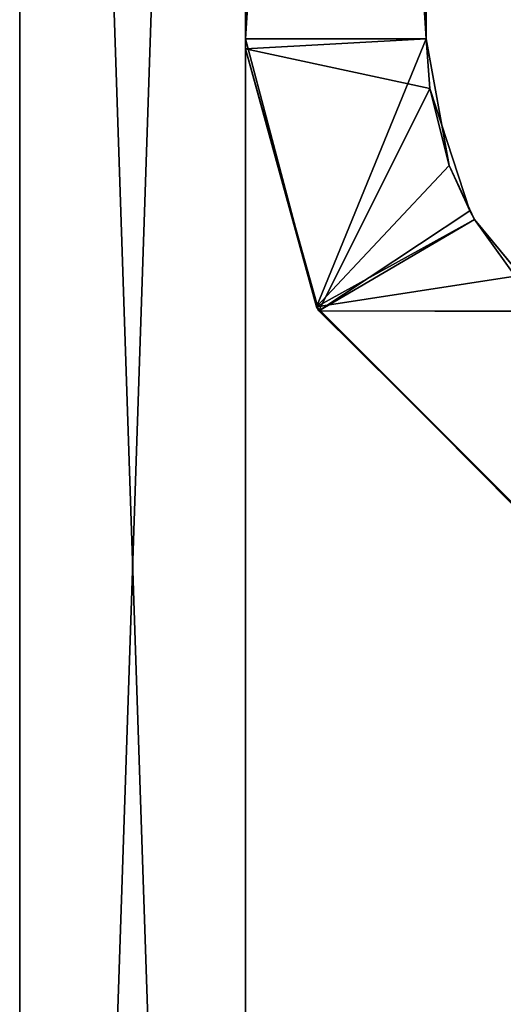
# Model space of a CAD drawing. Extents: x -340 to 340, y -36 to 33.
# Tile 46 of 252: x -309.9 to -307.76, y 16.37 to 20.73. Entities that reach past the tile are written whole.
import ezdxf

# ---------------------------------------------------------------- set-up
doc = ezdxf.new("R2010")
doc.units = 0
doc.header["$LTSCALE"] = 25.4
doc.layers.get('0').update_dxf_attribs({"color": 13, "linetype": 'CONTINUOUS'})

# ---------------------------------------------------------------- blocks, each defined once
blk = doc.blocks.new('OSLO-LED-60-7521-7517_STL')
at = {"color": 7}
for p, q in [((-309.9, 3.383, 122.6856), (-309.9, 33.2473, 122.6856)), ((-309.9, 33.2473, 182.6856), (-309.9, 3.383, 182.6856)), ((-309.9, 33.2473, 182.6856), (-309.9, 3.383, 182.6856)), ((-309.9, 3.383, 122.6856), (-309.9, 33.2473, 122.6856)), ((-308.9, 33.2473, 122.6856), (-308.9, 3.383, 122.6856)), ((-308.9, 3.383, 182.6856), (-308.9, 33.2473, 182.6856)), ((-308.9, 33.2473, 122.6856), (-308.9, 3.383, 122.6856)), ((-308.9, 3.383, 182.6856), (-308.9, 33.2473, 182.6856)), ((-308.9, 20.6473, 133.3927), (-308.9, 33.2473, 133.3927)), ((-308.9, 33.2473, 171.9785), (-308.9, 20.6473, 171.9785)), ((-308.9, 20.6473, 133.3927), (-308.9, 33.2473, 133.3927)), ((-308.9, 33.2473, 171.9785), (-308.9, 20.6473, 171.9785)), ((-308.1, 33.2473, 133.3927), (-308.1, 20.6473, 133.3927)), ((-308.1, 20.6473, 171.9785), (-308.1, 33.2473, 171.9785)), ((-308.1, 33.2473, 133.3927), (-308.1, 20.6473, 133.3927)), ((-308.1, 20.6473, 171.9785), (-308.1, 33.2473, 171.9785)), ((-308.1, 20.6473, 133.3927), (-308.9, 20.6473, 133.3927)), ((-308.9, 20.6473, 171.9785), (-308.1, 20.6473, 171.9785)), ((-308.8996, 20.6031, 133.4032), (-308.9, 20.6473, 133.3927)), ((-308.1, 20.6473, 133.3927), (-308.9, 20.6473, 133.3927)), ((-308.9, 20.6473, 133.3927), (-308.9, 20.6473, 171.9785)), ((-308.9, 20.6473, 171.9785), (-308.1, 20.6473, 171.9785)), ((-308.9, 20.6473, 171.9785), (-308.5858, 19.4601, 171.6844)), ((-308.9, 20.6473, 133.3927), (-308.9, 20.6473, 171.9785)), ((-308.9, 20.6473, 133.3927), (-308.5858, 19.4601, 171.6844)), ((-308.9, 20.6473, 171.9785), (-308.5858, 19.4601, 171.6844)), ((-308.9, 20.6473, 133.3927), (-308.5858, 19.4601, 171.6844)), ((-308.8996, 20.6031, 133.4032), (-308.9, 20.6473, 133.3927)), ((-308.8996, 20.6031, 133.4032), (-308.1, 20.6473, 133.3927)), ((-308.8996, 20.6031, 133.4032), (-308.1, 20.6473, 133.3927)), ((-308.5858, 19.4601, 171.6844), (-308.1, 20.6473, 171.9785)), ((-308.5858, 19.4601, 171.6844), (-308.1, 20.6473, 171.9785)), ((-308.1, 20.6473, 171.9785), (-308.1, 20.6473, 133.3927)), ((-308.1, 20.6473, 133.3927), (-308.0847, 20.4269, 133.4713)), ((-307.9985, 20.0865, 171.7749), (-308.1, 20.6473, 171.9785)), ((-308.1, 20.6473, 171.9785), (-308.1, 20.6473, 133.3927)), ((-308.1, 20.6473, 171.9785), (-308.0847, 20.4269, 133.4713)), ((-308.1, 20.6473, 133.3927), (-308.0847, 20.4269, 133.4713)), ((-308.1, 20.6473, 171.9785), (-308.0847, 20.4269, 133.4713)), ((-307.9985, 20.0865, 171.7749), (-308.1, 20.6473, 171.9785)), ((-308.5762, 19.4433, 133.6914), (-308.8996, 20.6031, 133.4032)), ((-308.8996, 20.6031, 133.4032), (-308.0847, 20.4269, 133.4713)), ((-308.8996, 20.6031, 133.4032), (-308.0847, 20.4269, 133.4713)), ((-308.8996, 20.6031, 133.4032), (-308.5858, 19.4601, 171.6844)), ((-308.8996, 20.6031, 133.4032), (-308.5858, 19.4601, 171.6844)), ((-308.5762, 19.4433, 133.6914), (-308.8996, 20.6031, 133.4032)), ((-308.5762, 19.4433, 133.6914), (-308.0847, 20.4269, 133.4713)), ((-308.5762, 19.4433, 133.6914), (-308.0847, 20.4269, 133.4713)), ((-308.0847, 20.4269, 133.4713), (-307.9069, 19.8853, 133.6749)), ((-307.9985, 20.0865, 171.7749), (-308.0847, 20.4269, 133.4713)), ((-307.9985, 20.0865, 171.7749), (-308.0847, 20.4269, 133.4713)), ((-308.0847, 20.4269, 133.4713), (-307.9069, 19.8853, 133.6749)), ((-307.9985, 20.0865, 171.7749), (-308.5858, 19.4601, 171.6844)), ((-307.9985, 20.0865, 171.7749), (-308.5858, 19.4601, 171.6844)), ((-307.8857, 19.8473, 171.6809), (-307.9985, 20.0865, 171.7749)), ((-307.9985, 20.0865, 171.7749), (-307.9069, 19.8853, 133.6749)), ((-307.9985, 20.0865, 171.7749), (-307.9069, 19.8853, 133.6749)), ((-307.9985, 20.0865, 171.7749), (-307.8857, 19.8473, 133.6904)), ((-307.9985, 20.0865, 171.7749), (-307.8857, 19.8473, 133.6904)), ((-307.8857, 19.8473, 171.6809), (-307.9985, 20.0865, 171.7749)), ((-307.9069, 19.8853, 133.6749), (-308.5762, 19.4433, 133.6914)), ((-307.9069, 19.8853, 133.6749), (-308.5762, 19.4433, 133.6914)), ((-307.9069, 19.8853, 133.6749), (-307.8857, 19.8473, 133.6904)), ((-307.9069, 19.8853, 133.6749), (-307.8857, 19.8473, 133.6904)), ((-307.8857, 19.8473, 133.6904), (-308.5762, 19.4433, 133.6914)), ((-307.8857, 19.8473, 133.6904), (-308.5762, 19.4433, 133.6914)), ((-307.8857, 19.8473, 133.6904), (-307.5505, 19.4405, 133.8785)), ((-307.7068, 19.5968, 171.5714), (-307.8857, 19.8473, 171.6809)), ((-307.8857, 19.8473, 171.6809), (-307.8857, 19.8473, 133.6904)), ((-307.8857, 19.8473, 171.6809), (-307.8857, 19.8473, 133.6904)), ((-307.7068, 19.5968, 171.5714), (-307.8857, 19.8473, 171.6809)), ((-307.7068, 19.5968, 171.5714), (-307.8857, 19.8473, 133.6904)), ((-307.8857, 19.8473, 133.6904), (-307.5505, 19.4405, 133.8785)), ((-307.7068, 19.5968, 171.5714), (-307.8857, 19.8473, 133.6904)), ((-307.7068, 19.5968, 171.5714), (-308.5858, 19.4601, 171.6844)), ((-307.7068, 19.5968, 171.5714), (-308.5858, 19.4601, 171.6844)), ((-308.5858, 19.4601, 171.6844), (-307.704, 18.5711, 171.3843)), ((-308.5858, 19.4601, 171.6844), (-307.704, 18.5711, 171.3843)), ((-308.5858, 19.4601, 171.6844), (-307.6872, 18.5615, 133.9915)), ((-308.5858, 19.4601, 171.6844), (-307.6872, 18.5615, 133.9915)), ((-308.5858, 19.4601, 171.6844), (-308.5762, 19.4433, 133.6914)), ((-308.5858, 19.4601, 171.6844), (-308.5762, 19.4433, 133.6914)), ((-307.5505, 19.4405, 133.8785), (-308.5762, 19.4433, 133.6914)), ((-307.5505, 19.4405, 133.8785), (-308.5762, 19.4433, 133.6914)), ((-307.6872, 18.5615, 133.9915), (-308.5762, 19.4433, 133.6914)), ((-307.6872, 18.5615, 133.9915), (-308.5762, 19.4433, 133.6914))]:
    blk.add_line(p, q, dxfattribs=at)
mesh = blk.add_polyface(dxfattribs=at)
corners = [(-308.9, 33.2473, 122.6856), (-309.9, 3.383, 122.6856), (-309.9, 33.2473, 122.6856), (-308.9, 3.383, 122.6856)]
mesh.append_faces([[corners[k] for k in face] for face in [(0, 1, 2), (1, 0, 3)]], dxfattribs={"vtx0": -1, "color": 7})
mesh = blk.add_polyface(dxfattribs=at)
corners = [(-308.9, 3.383, 182.6856), (-309.9, 33.2473, 182.6856), (-309.9, 3.383, 182.6856), (-308.9, 33.2473, 182.6856)]
mesh.append_faces([[corners[k] for k in face] for face in [(0, 1, 2), (1, 0, 3)]], dxfattribs={"vtx0": -1, "color": 7})
mesh = blk.add_polyface(dxfattribs=at)
corners = [(-309.9, -16.0726, 156.6894), (-309.9, -16.3283, 151.3469), (-309.9, -16.3283, 154.0243), (-309.9, -16.0726, 148.6819), (-309.9, -15.5635, 159.3178), (-309.9, -15.5635, 146.0534), (-309.9, -14.8057, 161.8857), (-309.9, -14.8057, 143.4855), (-309.9, -13.8061, 164.3694), (-309.9, -13.8061, 141.0018), (-309.9, -12.5739, 166.7463), (-309.9, -12.5739, 138.6249), (-309.9, -11.1202, 168.9947), (-309.9, -11.1202, 136.3766), (-309.9, -9.4585, 171.0939), (-309.9, -9.5027, 152.6856), (-309.9, -9.3681, 153.5354), (-309.9, -1.138, 180.6302), (-309.9, -8.9775, 154.302), (-309.9, -8.3691, 154.9104), (-309.9, -7.6025, 155.301), (-309.9, -6.7527, 155.4356), (-309.9, -5.9029, 155.301), (-309.9, -5.1363, 154.9104), (-309.9, -4.5279, 154.302), (-309.9, -4.1373, 153.5354), (-309.9, -4.0027, 152.6856), (-309.9, -9.4585, 134.2773), (-309.9, -9.3681, 151.8358), (-309.9, -1.138, 124.741), (-309.9, -8.9775, 151.0692), (-309.9, -8.3691, 150.4608), (-309.9, -7.6025, 150.0702), (-309.9, -6.7527, 149.9356), (-309.9, -5.9029, 150.0702), (-309.9, -5.1363, 150.4608), (-309.9, -4.5279, 151.0692), (-309.9, -4.1373, 151.8358), (-309.9, -0.2003, 181.4981), (-309.9, -0.2003, 123.8732), (-309.9, 0.8999, 182.1476), (-309.9, 0.8999, 123.2236), (-309.9, 2.1126, 182.5496), (-309.9, 2.1126, 122.8216), (-309.9, 3.383, 182.6856), (-309.9, 3.383, 122.6856), (-309.9, 33.2473, 182.6856), (-309.9, 33.2473, 122.6856)]
mesh.append_faces([[corners[k] for k in face] for face in [(0, 1, 2), (45, 46, 47)]], dxfattribs={"vtx0": -1, "color": 7})
mesh.append_faces([[corners[k] for k in face] for face in [(1, 0, 3), (3, 4, 5), (5, 6, 7), (7, 8, 9), (9, 10, 11), (11, 12, 13), (15, 14, 16), (16, 17, 18), (18, 17, 19), (19, 17, 20), (20, 17, 21), (21, 17, 22), (22, 17, 23), (23, 17, 24), (24, 17, 25), (25, 17, 26), (27, 28, 29), (29, 38, 39), (39, 40, 41), (41, 42, 43), (43, 44, 45)]], dxfattribs={"vtx0": -1, "vtx1": -1, "color": 7})
mesh.append_faces([[corners[k] for k in face] for face in [(13, 14, 15), (29, 26, 17)]], dxfattribs={"vtx0": -1, "vtx1": -1, "vtx2": -1, "color": 7})
mesh.append_faces([[corners[k] for k in face] for face in [(3, 0, 4), (5, 4, 6), (7, 6, 8), (9, 8, 10), (11, 10, 12), (13, 12, 14), (16, 14, 17), (15, 27, 13), (27, 15, 28), (29, 28, 30), (29, 30, 31), (29, 31, 32), (29, 32, 33), (29, 33, 34), (29, 34, 35), (29, 35, 36), (29, 36, 37), (29, 37, 26), (29, 17, 38), (39, 38, 40), (41, 40, 42), (43, 42, 44), (45, 44, 46)]], dxfattribs={"vtx0": -1, "vtx2": -1, "color": 7})
mesh = blk.add_polyface(dxfattribs=at)
corners = [(-308.9, -16.0726, 148.6819), (-308.9, -16.3283, 154.0243), (-308.9, -16.3283, 151.3469), (-308.9, -16.0726, 156.6894), (-308.9, -15.5635, 146.0534), (-308.9, -15.5635, 159.3178), (-308.9, -14.8057, 143.4855), (-308.9, -14.8057, 161.8857), (-308.9, -13.8061, 141.0018), (-308.9, -13.8061, 164.3694), (-308.9, -12.5739, 138.6249), (-308.9, -12.5739, 166.7463), (-308.9, -11.1202, 136.3766), (-308.9, -11.1202, 168.9947), (-308.9, -9.4585, 134.2773), (-308.9, -9.5027, 152.6856), (-308.9, -9.3681, 151.8358), (-308.9, -1.138, 124.741), (-308.9, -8.9775, 151.0692), (-308.9, -8.3691, 150.4608), (-308.9, -7.6025, 150.0702), (-308.9, -6.7527, 149.9356), (-308.9, -5.9029, 150.0702), (-308.9, -5.1363, 150.4608), (-308.9, -4.5279, 151.0692), (-308.9, -4.1373, 151.8358), (-308.9, -4.0027, 152.6856), (-308.9, -9.4585, 171.0939), (-308.9, -9.3681, 153.5354), (-308.9, -1.138, 180.6302), (-308.9, -8.9775, 154.302), (-308.9, -8.3691, 154.9104), (-308.9, -7.6025, 155.301), (-308.9, -6.7527, 155.4356), (-308.9, -5.9029, 155.301), (-308.9, -5.1363, 154.9104), (-308.9, -4.5279, 154.302), (-308.9, -4.1373, 153.5354), (-308.9, -0.2003, 123.8732), (-308.9, -0.2003, 181.4981), (-308.9, 0.8999, 123.2236), (-308.9, 0.8999, 182.1476), (-308.9, 2.1126, 122.8216), (-308.9, 2.1126, 182.5496), (-308.9, 3.383, 122.6856), (-308.9, 3.383, 182.6856), (-308.9, 33.2473, 122.6856), (-308.9, 33.2473, 182.6856)]
mesh.append_faces([[corners[k] for k in face] for face in [(0, 1, 2), (45, 46, 47)]], dxfattribs={"vtx0": -1, "color": 7})
mesh.append_faces([[corners[k] for k in face] for face in [(1, 0, 3), (3, 4, 5), (5, 6, 7), (7, 8, 9), (9, 10, 11), (11, 12, 13), (15, 14, 16), (16, 17, 18), (18, 17, 19), (19, 17, 20), (20, 17, 21), (21, 17, 22), (22, 17, 23), (23, 17, 24), (24, 17, 25), (25, 17, 26), (27, 28, 29), (29, 38, 39), (39, 40, 41), (41, 42, 43), (43, 44, 45)]], dxfattribs={"vtx0": -1, "vtx1": -1, "color": 7})
mesh.append_faces([[corners[k] for k in face] for face in [(13, 14, 15), (29, 26, 17)]], dxfattribs={"vtx0": -1, "vtx1": -1, "vtx2": -1, "color": 7})
mesh.append_faces([[corners[k] for k in face] for face in [(3, 0, 4), (5, 4, 6), (7, 6, 8), (9, 8, 10), (11, 10, 12), (13, 12, 14), (16, 14, 17), (15, 27, 13), (27, 15, 28), (29, 28, 30), (29, 30, 31), (29, 31, 32), (29, 32, 33), (29, 33, 34), (29, 34, 35), (29, 35, 36), (29, 36, 37), (29, 37, 26), (29, 17, 38), (39, 38, 40), (41, 40, 42), (43, 42, 44), (45, 44, 46)]], dxfattribs={"vtx0": -1, "vtx2": -1, "color": 7})
mesh = blk.add_polyface(dxfattribs=at)
corners = [(-308.1, 33.2473, 133.3927), (-308.9, 20.6473, 133.3927), (-308.9, 33.2473, 133.3927), (-308.1, 20.6473, 133.3927)]
mesh.append_faces([[corners[k] for k in face] for face in [(0, 1, 2), (1, 0, 3)]], dxfattribs={"vtx0": -1, "color": 7})
mesh = blk.add_polyface(dxfattribs=at)
corners = [(-308.1, 20.6473, 171.9785), (-308.9, 33.2473, 171.9785), (-308.9, 20.6473, 171.9785), (-308.1, 33.2473, 171.9785)]
mesh.append_faces([[corners[k] for k in face] for face in [(0, 1, 2), (1, 0, 3)]], dxfattribs={"vtx0": -1, "color": 7})
mesh = blk.add_polyface(dxfattribs=at)
corners = [(-308.9, 33.2473, 171.9785), (-308.9, 20.6473, 133.3927), (-308.9, 20.6473, 171.9785), (-308.9, 33.2473, 133.3927)]
mesh.append_faces([[corners[k] for k in face] for face in [(0, 1, 2), (1, 0, 3)]], dxfattribs={"vtx0": -1, "color": 7})
mesh = blk.add_polyface(dxfattribs=at)
corners = [(-308.1, 33.2473, 133.3927), (-308.1, 20.6473, 171.9785), (-308.1, 20.6473, 133.3927), (-308.1, 33.2473, 171.9785)]
mesh.append_faces([[corners[k] for k in face] for face in [(0, 1, 2), (1, 0, 3)]], dxfattribs={"vtx0": -1, "color": 7})
mesh = blk.add_polyface(dxfattribs=at)
corners = [(-308.1, 20.6473, 133.3927), (-308.8996, 20.6031, 133.4032), (-308.9, 20.6473, 133.3927)]
mesh.append_faces([[corners[k] for k in face] for face in [(0, 1, 2)]], dxfattribs={"color": 7})
mesh = blk.add_polyface(dxfattribs=at)
corners = [(-308.1, 20.6473, 171.9785), (-308.9, 20.6473, 171.9785), (-308.5858, 19.4601, 171.6844)]
mesh.append_faces([[corners[k] for k in face] for face in [(0, 1, 2)]], dxfattribs={"color": 7})
mesh = blk.add_polyface(dxfattribs=at)
corners = [(-308.9, 20.6473, 133.3927), (-308.5858, 19.4601, 171.6844), (-308.9, 20.6473, 171.9785)]
mesh.append_faces([[corners[k] for k in face] for face in [(0, 1, 2)]], dxfattribs={"color": 7})
mesh = blk.add_polyface(dxfattribs=at)
corners = [(-308.9, 20.6473, 133.3927), (-308.8996, 20.6031, 133.4032), (-308.5858, 19.4601, 171.6844)]
mesh.append_faces([[corners[k] for k in face] for face in [(0, 1, 2)]], dxfattribs={"color": 7})
mesh = blk.add_polyface(dxfattribs=at)
corners = [(-308.0847, 20.4269, 133.4713), (-308.8996, 20.6031, 133.4032), (-308.1, 20.6473, 133.3927)]
mesh.append_faces([[corners[k] for k in face] for face in [(0, 1, 2)]], dxfattribs={"color": 7})
mesh = blk.add_polyface(dxfattribs=at)
corners = [(-307.9985, 20.0865, 171.7749), (-308.1, 20.6473, 171.9785), (-308.5858, 19.4601, 171.6844)]
mesh.append_faces([[corners[k] for k in face] for face in [(0, 1, 2)]], dxfattribs={"color": 7})
mesh = blk.add_polyface(dxfattribs=at)
corners = [(-308.1, 20.6473, 171.9785), (-308.0847, 20.4269, 133.4713), (-308.1, 20.6473, 133.3927)]
mesh.append_faces([[corners[k] for k in face] for face in [(0, 1, 2)]], dxfattribs={"color": 7})
mesh = blk.add_polyface(dxfattribs=at)
corners = [(-308.1, 20.6473, 171.9785), (-307.9985, 20.0865, 171.7749), (-308.0847, 20.4269, 133.4713)]
mesh.append_faces([[corners[k] for k in face] for face in [(0, 1, 2)]], dxfattribs={"color": 7})
mesh = blk.add_polyface(dxfattribs=at)
corners = [(-308.0847, 20.4269, 133.4713), (-308.5762, 19.4433, 133.6914), (-308.8996, 20.6031, 133.4032)]
mesh.append_faces([[corners[k] for k in face] for face in [(0, 1, 2)]], dxfattribs={"color": 7})
mesh = blk.add_polyface(dxfattribs=at)
corners = [(-308.8996, 20.6031, 133.4032), (-308.5762, 19.4433, 133.6914), (-308.5858, 19.4601, 171.6844)]
mesh.append_faces([[corners[k] for k in face] for face in [(0, 1, 2)]], dxfattribs={"color": 7})
mesh = blk.add_polyface(dxfattribs=at)
corners = [(-307.9069, 19.8853, 133.6749), (-308.5762, 19.4433, 133.6914), (-308.0847, 20.4269, 133.4713)]
mesh.append_faces([[corners[k] for k in face] for face in [(0, 1, 2)]], dxfattribs={"color": 7})
mesh = blk.add_polyface(dxfattribs=at)
corners = [(-308.0847, 20.4269, 133.4713), (-307.9985, 20.0865, 171.7749), (-307.9069, 19.8853, 133.6749)]
mesh.append_faces([[corners[k] for k in face] for face in [(0, 1, 2)]], dxfattribs={"color": 7})
mesh = blk.add_polyface(dxfattribs=at)
corners = [(-308.5858, 19.4601, 171.6844), (-307.8857, 19.8473, 171.6809), (-307.9985, 20.0865, 171.7749), (-307.7068, 19.5968, 171.5714)]
mesh.append_faces([[corners[k] for k in face] for face in [(0, 1, 2), (1, 0, 3)]], dxfattribs={"vtx0": -1, "color": 7})
mesh = blk.add_polyface(dxfattribs=at)
corners = [(-307.9985, 20.0865, 171.7749), (-307.8857, 19.8473, 133.6904), (-307.9069, 19.8853, 133.6749)]
mesh.append_faces([[corners[k] for k in face] for face in [(0, 1, 2)]], dxfattribs={"color": 7})
mesh = blk.add_polyface(dxfattribs=at)
corners = [(-307.9985, 20.0865, 171.7749), (-307.8857, 19.8473, 171.6809), (-307.8857, 19.8473, 133.6904)]
mesh.append_faces([[corners[k] for k in face] for face in [(0, 1, 2)]], dxfattribs={"color": 7})
mesh = blk.add_polyface(dxfattribs=at)
corners = [(-307.8857, 19.8473, 133.6904), (-308.5762, 19.4433, 133.6914), (-307.9069, 19.8853, 133.6749)]
mesh.append_faces([[corners[k] for k in face] for face in [(0, 1, 2)]], dxfattribs={"color": 7})
mesh = blk.add_polyface(dxfattribs=at)
corners = [(-307.5505, 19.4405, 133.8785), (-308.5762, 19.4433, 133.6914), (-307.8857, 19.8473, 133.6904)]
mesh.append_faces([[corners[k] for k in face] for face in [(0, 1, 2)]], dxfattribs={"color": 7})
mesh = blk.add_polyface(dxfattribs=at)
corners = [(-307.8857, 19.8473, 171.6809), (-307.7068, 19.5968, 171.5714), (-307.8857, 19.8473, 133.6904)]
mesh.append_faces([[corners[k] for k in face] for face in [(0, 1, 2)]], dxfattribs={"color": 7})
mesh = blk.add_polyface(dxfattribs=at)
corners = [(-307.8857, 19.8473, 133.6904), (-307.7068, 19.5968, 171.5714), (-307.5505, 19.4405, 133.8785)]
mesh.append_faces([[corners[k] for k in face] for face in [(0, 1, 2)]], dxfattribs={"color": 7})
mesh = blk.add_polyface(dxfattribs=at)
corners = [(-307.704, 18.5711, 171.3843), (-307.7068, 19.5968, 171.5714), (-308.5858, 19.4601, 171.6844)]
mesh.append_faces([[corners[k] for k in face] for face in [(0, 1, 2)]], dxfattribs={"color": 7})
mesh = blk.add_polyface(dxfattribs=at)
corners = [(-308.5858, 19.4601, 171.6844), (-307.6872, 18.5615, 133.9915), (-307.704, 18.5711, 171.3843)]
mesh.append_faces([[corners[k] for k in face] for face in [(0, 1, 2)]], dxfattribs={"color": 7})
mesh = blk.add_polyface(dxfattribs=at)
corners = [(-308.5858, 19.4601, 171.6844), (-308.5762, 19.4433, 133.6914), (-307.6872, 18.5615, 133.9915)]
mesh.append_faces([[corners[k] for k in face] for face in [(0, 1, 2)]], dxfattribs={"color": 7})
mesh = blk.add_polyface(dxfattribs=at)
corners = [(-307.5505, 19.4405, 133.8785), (-307.6872, 18.5615, 133.9915), (-308.5762, 19.4433, 133.6914)]
mesh.append_faces([[corners[k] for k in face] for face in [(0, 1, 2)]], dxfattribs={"color": 7})

msp = doc.modelspace()

# ---------------------------------------------------------------- block references
at = {"color": 0}
msp.add_blockref('OSLO-LED-60-7521-7517_STL', (0, 0), dxfattribs=at)

doc.saveas('drawing.dxf')
